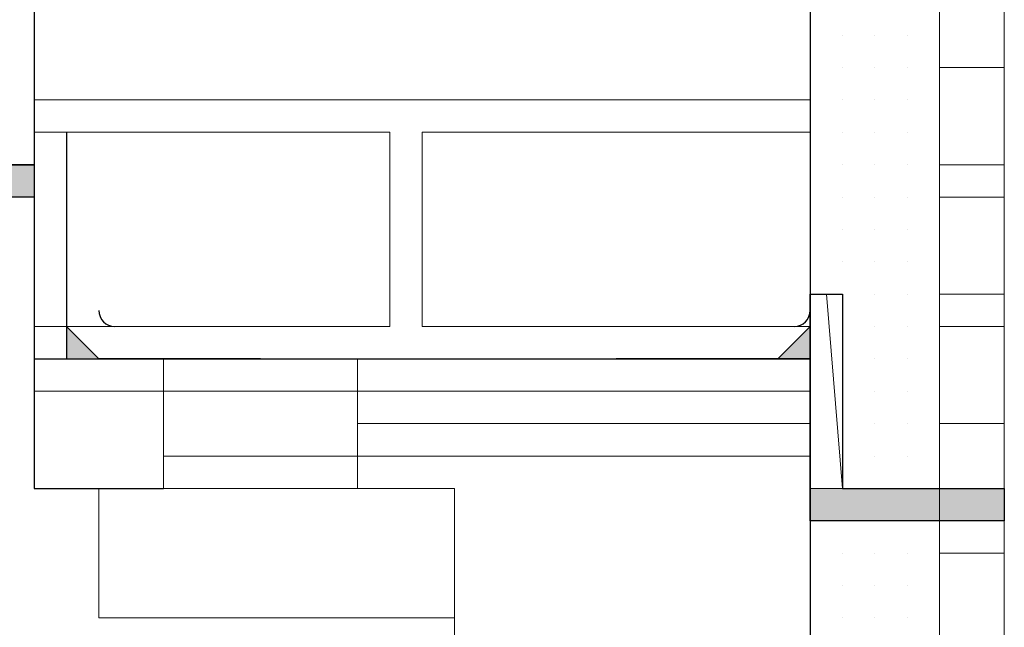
# Model space of a CAD drawing. Header units: metres. Extents: x 5.7 to 89.8, y 4 to 63.5.
# Tile 116 of 256: x 21.823 to 22.116, y 51.02 to 51.201. Entities that reach past the tile are written whole.
import ezdxf

# ---------------------------------------------------------------- set-up
doc = ezdxf.new("R2010")
doc.units = ezdxf.units.M
doc.header["$MEASUREMENT"] = 0
for name, color, linetype in [('PDF17_6', 7, 'Continuous'), ('PDF17_beam-A', 7, 'Continuous'), ('PDF17_hatch-borshi', 7, 'Continuous'), ('PDF17_kaff', 7, 'Continuous'), ('PDF17_textt', 7, 'Continuous'), ('PDF17_wall', 7, 'Continuous'), ('PDF17_WIN', 7, 'Continuous')]:
    doc.layers.add(name, color=color, linetype=linetype)

msp = doc.modelspace()

# ---------------------------------------------------------------- linework, layer by layer
at = {"layer": 'PDF17_6', "lineweight": 25}
for points in [[(21.83714080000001, 51.16735520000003), (21.83714080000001, 51.09993680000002), (21.89492800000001, 51.09993680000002), (21.84677200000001, 51.09993680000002)], [(21.83714080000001, 51.16735520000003), (21.83714080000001, 51.16735520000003)], [(22.05865840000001, 51.16735520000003), (22.05865840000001, 51.09993680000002), (22.00087120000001, 51.09993680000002), (22.04902720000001, 51.09993680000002)], [(22.05865840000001, 51.16735520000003), (22.05865840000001, 51.16735520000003)], [(21.83714080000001, 51.15772400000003), (21.83714080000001, 51.10956800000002)], [(21.83714080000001, 51.15772400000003), (21.83714080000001, 51.15772400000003)], [(22.05865840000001, 51.15772400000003), (22.05865840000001, 51.10956800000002)], [(22.05865840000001, 51.15772400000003), (22.05865840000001, 51.15772400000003)], [(22.06828960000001, 51.11919920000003), (22.06828960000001, 51.11919920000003)], [(21.89492800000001, 51.09993680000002), (21.89492800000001, 51.09993680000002)], [(22.00087120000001, 51.09993680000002), (22.00087120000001, 51.09993680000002)], [(22.11644560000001, 51.06141200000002), (22.11644560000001, 51.06141200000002)]]:
    msp.add_lwpolyline(points, dxfattribs=at)
at = {"layer": 'PDF17_6', "lineweight": 0}
for points in [[(21.83714080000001, 51.15772400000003), (21.83714080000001, 51.15772400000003), (21.83714080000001, 51.15772400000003)], [(21.83714080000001, 51.15772400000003), (21.83714080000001, 51.15772400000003), (21.83714080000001, 51.15772400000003)], [(22.05865840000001, 51.15772400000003), (22.05865840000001, 51.15772400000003), (22.05865840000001, 51.15772400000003)], [(22.05865840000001, 51.15772400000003), (22.05865840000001, 51.15772400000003), (22.05865840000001, 51.15772400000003)], [(21.83714080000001, 51.10956800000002), (21.83714080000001, 51.10956800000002), (21.83714080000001, 51.10956800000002)], [(21.83714080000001, 51.10956800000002), (21.83714080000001, 51.10956800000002), (21.83714080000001, 51.10956800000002)], [(22.05865840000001, 51.10956800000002), (22.05865840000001, 51.10956800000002), (22.05865840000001, 51.10956800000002)], [(22.05865840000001, 51.10956800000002), (22.05865840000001, 51.10956800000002), (22.05865840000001, 51.10956800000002)], [(21.89492800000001, 51.09993680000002), (21.83714080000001, 51.09993680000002), (21.89492800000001, 51.09993680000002)], [(21.89492800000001, 51.09993680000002), (21.83714080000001, 51.09993680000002), (21.89492800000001, 51.09993680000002)], [(22.00087120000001, 51.09993680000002), (22.05865840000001, 51.09993680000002), (22.00087120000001, 51.09993680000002)], [(22.00087120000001, 51.09993680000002), (22.05865840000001, 51.09993680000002), (22.00087120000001, 51.09993680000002)]]:
    msp.add_lwpolyline(points, dxfattribs=at)
at = {"layer": 'PDF17_6', "lineweight": 25}
msp.add_lwpolyline([(22.11644560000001, 51.06141200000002), (22.11644560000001, 51.05178080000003), (22.05865840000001, 51.05178080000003), (22.05865840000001, 51.11919920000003), (22.06828960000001, 51.11919920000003), (22.06828960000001, 51.06141200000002)], close=True, dxfattribs=at)
at = {"layer": 'PDF17_6', "lineweight": 0}
for points in [[(21.84677200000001, 51.09993680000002), (21.83714080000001, 51.10956800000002), (21.84677200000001, 51.09993680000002)], [(22.04902720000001, 51.09993680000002), (22.05865840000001, 51.10956800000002), (22.04902720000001, 51.09993680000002)]]:
    msp.add_lwpolyline(points, close=True, dxfattribs=at)
at = {"layer": 'PDF17_6', "lineweight": 25}
for centre, radius, start, end in [((21.85158762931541, 51.11438362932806), 0.004815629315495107, 180.0003489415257, 269.9996512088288), ((22.0538427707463, 51.11438362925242), 0.004815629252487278, 270.0003480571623, 359.9996519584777)]:
    msp.add_arc(centre, radius, start, end, dxfattribs=at)
at = {"layer": 'PDF17_6', "transparency": 33554559}
for points in [[(21.83714080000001, 51.16735520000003), (21.83714080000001, 51.15772400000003), (21.83714080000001, 51.15772400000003)], [(21.83714080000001, 51.15772400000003), (21.83714080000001, 51.15772400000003), (21.83714080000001, 51.16735520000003)], [(22.05865840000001, 51.16735520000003), (22.05865840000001, 51.15772400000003), (22.05865840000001, 51.15772400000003)], [(22.05865840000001, 51.15772400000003), (22.05865840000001, 51.15772400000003), (22.05865840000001, 51.16735520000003)], [(21.83714080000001, 51.15772400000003), (21.83714080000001, 51.10956800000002), (21.83714080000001, 51.10956800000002)], [(21.83714080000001, 51.10956800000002), (21.83714080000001, 51.10956800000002), (21.83714080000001, 51.15772400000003)], [(22.05865840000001, 51.15772400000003), (22.05865840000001, 51.10956800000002), (22.05865840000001, 51.10956800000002)], [(22.05865840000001, 51.10956800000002), (22.05865840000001, 51.10956800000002), (22.05865840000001, 51.15772400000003)], [(21.83714080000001, 51.09993680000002), (21.84677200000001, 51.09993680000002), (21.83714080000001, 51.10956800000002)], [(22.05865840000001, 51.09993680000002), (22.04902720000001, 51.09993680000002), (22.05865840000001, 51.10956800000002)], [(21.83714080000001, 51.09993680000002), (21.89492800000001, 51.09993680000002), (21.89492800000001, 51.09993680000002)], [(21.89492800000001, 51.09993680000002), (21.89492800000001, 51.09993680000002), (21.83714080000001, 51.09993680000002)], [(21.83714080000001, 51.09993680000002), (21.89492800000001, 51.09993680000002), (21.89492800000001, 51.09993680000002)], [(21.89492800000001, 51.09993680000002), (21.89492800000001, 51.09993680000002), (21.83714080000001, 51.09993680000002)], [(22.05865840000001, 51.09993680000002), (22.00087120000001, 51.09993680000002), (22.00087120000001, 51.09993680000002)], [(22.00087120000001, 51.09993680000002), (22.00087120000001, 51.09993680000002), (22.05865840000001, 51.09993680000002)], [(22.05865840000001, 51.09993680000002), (22.00087120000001, 51.09993680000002), (22.00087120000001, 51.09993680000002)], [(22.00087120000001, 51.09993680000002), (22.00087120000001, 51.09993680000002), (22.05865840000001, 51.09993680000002)]]:
    msp.add_solid(points, dxfattribs=at)
at = {"layer": 'PDF17_beam-A', "lineweight": 25}
for points in [[(21.82750960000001, 51.15772400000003), (11.2909768, 51.15772400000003)], [(21.82750960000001, 51.14809280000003), (11.2909768, 51.14809280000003)], [(22.11644560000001, 51.06141200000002), (22.11644560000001, 51.06141200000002)]]:
    msp.add_lwpolyline(points, dxfattribs=at)
msp.add_lwpolyline([(21.67341040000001, 51.15772400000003), (21.82750960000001, 51.15772400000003), (21.82750960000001, 51.14809280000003), (21.67341040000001, 51.14809280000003)], close=True, dxfattribs=at)
at = {"layer": 'PDF17_beam-A', "lineweight": 0}
for points in [[(22.06828960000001, 51.11919920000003), (22.05865840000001, 51.11919920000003), (22.06828960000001, 51.11919920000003)], [(22.06828960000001, 51.06141200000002), (22.06828960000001, 51.06141200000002), (22.06347400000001, 51.11919920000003)], [(22.06828960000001, 51.06141200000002), (22.05865840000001, 51.06141200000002), (22.06828960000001, 51.06141200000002)], [(22.06828960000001, 51.06141200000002), (22.05865840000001, 51.06141200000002), (22.06828960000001, 51.06141200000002)], [(22.11644560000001, 51.06141200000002), (22.05865840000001, 51.06141200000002), (22.11644560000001, 51.06141200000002)]]:
    msp.add_lwpolyline(points, dxfattribs=at)
at = {"layer": 'PDF17_beam-A', "transparency": 33554559}
for points in [[(21.67341040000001, 51.14809280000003), (21.82750960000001, 51.14809280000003), (21.67341040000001, 51.15772400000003)], [(21.82750960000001, 51.14809280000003), (21.67341040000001, 51.15772400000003), (21.82750960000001, 51.15772400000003)], [(22.05865840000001, 51.11919920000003), (22.06828960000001, 51.11919920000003), (22.06828960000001, 51.11919920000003)], [(22.06828960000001, 51.11919920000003), (22.06828960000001, 51.11919920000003), (22.05865840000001, 51.11919920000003)], [(22.05865840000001, 51.11919920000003), (22.06828960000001, 51.11919920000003), (22.06828960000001, 51.11919920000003)], [(22.05865840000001, 51.06141200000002), (22.11644560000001, 51.06141200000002), (22.11644560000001, 51.06141200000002)], [(22.11644560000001, 51.06141200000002), (22.11644560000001, 51.06141200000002), (22.05865840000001, 51.06141200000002)], [(22.05865840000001, 51.06141200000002), (22.11644560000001, 51.06141200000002), (22.11644560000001, 51.06141200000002)], [(22.05865840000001, 51.05178080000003), (22.11644560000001, 51.05178080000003), (22.05865840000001, 51.06141200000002)], [(22.11644560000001, 51.05178080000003), (22.05865840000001, 51.06141200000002), (22.11644560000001, 51.06141200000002)]]:
    msp.add_solid(points, dxfattribs=at)
at = {"layer": 'PDF17_hatch-borshi', "lineweight": 18}
for points in [[(22.06828960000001, 51.19624880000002), (22.06828960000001, 51.19624880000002)], [(22.06828960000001, 51.19624880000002), (22.06828960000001, 51.19624880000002)], [(22.07792080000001, 51.19624880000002), (22.07792080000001, 51.19624880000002)], [(22.07792080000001, 51.19624880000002), (22.07792080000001, 51.19624880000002)], [(22.07792080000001, 51.19624880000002), (22.07792080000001, 51.19624880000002)], [(22.08755200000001, 51.19624880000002), (22.08755200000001, 51.19624880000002)], [(22.08755200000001, 51.19624880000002), (22.08755200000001, 51.19624880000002)], [(22.08755200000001, 51.19624880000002), (22.08755200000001, 51.19624880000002)], [(22.06828960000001, 51.18661760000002), (22.06828960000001, 51.18661760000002)], [(22.06828960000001, 51.18661760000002), (22.06828960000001, 51.18661760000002)], [(22.06828960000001, 51.18661760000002), (22.06828960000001, 51.18661760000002)], [(22.06828960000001, 51.18661760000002), (22.06828960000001, 51.18661760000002)], [(22.07792080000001, 51.18661760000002), (22.07792080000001, 51.18661760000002)], [(22.07792080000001, 51.18661760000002), (22.07792080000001, 51.18661760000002)], [(22.07792080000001, 51.18661760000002), (22.07792080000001, 51.18661760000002)], [(22.08755200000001, 51.18661760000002), (22.08755200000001, 51.18661760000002)], [(22.08755200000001, 51.18661760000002), (22.08755200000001, 51.18661760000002)], [(22.05865840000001, 51.17698640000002), (21.82750960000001, 51.17698640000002)], [(21.95271520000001, 51.17698640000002), (21.95271520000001, 51.17698640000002)], [(21.96234640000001, 51.17698640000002), (21.96234640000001, 51.17698640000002)], [(21.97197760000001, 51.17698640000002), (21.97197760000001, 51.17698640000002)], [(22.00087120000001, 51.17698640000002), (22.00087120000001, 51.17698640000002)], [(22.02013360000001, 51.17698640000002), (22.02013360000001, 51.17698640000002)], [(22.03939600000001, 51.17698640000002), (22.03939600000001, 51.17698640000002)], [(22.06828960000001, 51.17698640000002), (22.06828960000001, 51.17698640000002)], [(22.06828960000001, 51.17698640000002), (22.06828960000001, 51.17698640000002)], [(22.06828960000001, 51.17698640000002), (22.06828960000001, 51.17698640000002)], [(22.07792080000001, 51.17698640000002), (22.07792080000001, 51.17698640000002)], [(22.07792080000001, 51.17698640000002), (22.07792080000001, 51.17698640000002)], [(22.07792080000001, 51.17698640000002), (22.07792080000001, 51.17698640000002)], [(22.07792080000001, 51.17698640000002), (22.07792080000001, 51.17698640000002)], [(22.07792080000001, 51.17698640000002), (22.07792080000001, 51.17698640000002)], [(22.08755200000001, 51.17698640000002), (22.08755200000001, 51.17698640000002)], [(22.08755200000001, 51.17698640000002), (22.08755200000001, 51.17698640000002)], [(22.08755200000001, 51.17698640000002), (22.08755200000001, 51.17698640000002)], [(21.82750960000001, 51.10956800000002), (21.93345280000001, 51.10956800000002), (21.93345280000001, 51.16735520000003), (21.82750960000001, 51.16735520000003)], [(21.83714080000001, 51.16735520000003), (21.83714080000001, 51.16735520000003)], [(21.83714080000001, 51.16735520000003), (21.83714080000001, 51.16735520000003)], [(21.84677200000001, 51.16735520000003), (21.84677200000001, 51.16735520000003)], [(21.85640320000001, 51.16735520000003), (21.85640320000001, 51.16735520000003)], [(21.86603440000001, 51.16735520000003), (21.86603440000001, 51.16735520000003)], [(21.87566560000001, 51.16735520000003), (21.87566560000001, 51.16735520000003)], [(21.88529680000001, 51.16735520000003), (21.88529680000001, 51.16735520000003)], [(21.88529680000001, 51.16735520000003), (21.88529680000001, 51.16735520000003)], [(21.89492800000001, 51.16735520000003), (21.89492800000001, 51.16735520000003)], [(21.90455920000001, 51.16735520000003), (21.90455920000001, 51.16735520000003)], [(21.90455920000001, 51.16735520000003), (21.90455920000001, 51.16735520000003)], [(21.91419040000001, 51.16735520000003), (21.91419040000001, 51.16735520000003)], [(21.91419040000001, 51.16735520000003), (21.91419040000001, 51.16735520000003)], [(21.91419040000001, 51.16735520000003), (21.91419040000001, 51.16735520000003)], [(21.92382160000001, 51.16735520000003), (21.92382160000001, 51.16735520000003)], [(21.93345280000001, 51.16735520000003), (21.93345280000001, 51.16735520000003)], [(21.93345280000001, 51.16735520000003), (21.93345280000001, 51.16735520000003)], [(22.05865840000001, 51.16735520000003), (21.94308400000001, 51.16735520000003), (21.94308400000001, 51.10956800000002), (22.05865840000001, 51.10956800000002)], [(21.94308400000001, 51.16735520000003), (21.94308400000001, 51.16735520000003)], [(21.94308400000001, 51.16735520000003), (21.94308400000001, 51.16735520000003)], [(21.94308400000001, 51.16735520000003), (21.94308400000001, 51.16735520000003)], [(21.95271520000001, 51.16735520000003), (21.95271520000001, 51.16735520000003)], [(21.95271520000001, 51.16735520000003), (21.95271520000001, 51.16735520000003)], [(21.96234640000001, 51.16735520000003), (21.96234640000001, 51.16735520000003)], [(21.97197760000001, 51.16735520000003), (21.97197760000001, 51.16735520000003)], [(21.98160880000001, 51.16735520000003), (21.98160880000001, 51.16735520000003)], [(21.99124000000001, 51.16735520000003), (21.99124000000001, 51.16735520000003)], [(22.01050240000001, 51.16735520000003), (22.01050240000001, 51.16735520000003)], [(22.02013360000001, 51.16735520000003), (22.02013360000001, 51.16735520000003)], [(22.02013360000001, 51.16735520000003), (22.02013360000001, 51.16735520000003)], [(22.02976480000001, 51.16735520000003), (22.02976480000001, 51.16735520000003)], [(22.04902720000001, 51.16735520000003), (22.04902720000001, 51.16735520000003)], [(22.04902720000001, 51.16735520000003), (22.04902720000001, 51.16735520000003)], [(22.05865840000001, 51.16735520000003), (22.05865840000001, 51.16735520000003)], [(22.05865840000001, 51.16735520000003), (22.05865840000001, 51.16735520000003)], [(22.06828960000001, 51.16735520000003), (22.06828960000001, 51.16735520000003)], [(22.06828960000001, 51.16735520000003), (22.06828960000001, 51.16735520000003)], [(22.06828960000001, 51.16735520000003), (22.06828960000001, 51.16735520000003)], [(22.06828960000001, 51.16735520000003), (22.06828960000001, 51.16735520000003)], [(22.07792080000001, 51.16735520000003), (22.07792080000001, 51.16735520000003)], [(22.07792080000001, 51.16735520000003), (22.07792080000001, 51.16735520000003)], [(22.07792080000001, 51.16735520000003), (22.07792080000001, 51.16735520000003)], [(22.07792080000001, 51.16735520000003), (22.07792080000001, 51.16735520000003)], [(22.08755200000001, 51.16735520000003), (22.08755200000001, 51.16735520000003)], [(22.08755200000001, 51.16735520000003), (22.08755200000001, 51.16735520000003)], [(22.08755200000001, 51.16735520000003), (22.08755200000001, 51.16735520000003)], [(22.06828960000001, 51.15772400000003), (22.06828960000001, 51.15772400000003)], [(22.06828960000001, 51.15772400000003), (22.06828960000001, 51.15772400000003)], [(22.06828960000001, 51.15772400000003), (22.06828960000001, 51.15772400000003)], [(22.07792080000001, 51.15772400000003), (22.07792080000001, 51.15772400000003)], [(22.07792080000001, 51.15772400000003), (22.07792080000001, 51.15772400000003)], [(22.07792080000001, 51.15772400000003), (22.07792080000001, 51.15772400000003)], [(22.08755200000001, 51.15772400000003), (22.08755200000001, 51.15772400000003)], [(22.08755200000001, 51.15772400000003), (22.08755200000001, 51.15772400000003)], [(21.94308400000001, 51.14809280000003), (21.94308400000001, 51.14809280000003)], [(21.94308400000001, 51.14809280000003), (21.94308400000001, 51.14809280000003)], [(21.94308400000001, 51.14809280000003), (21.94308400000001, 51.14809280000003)], [(22.06828960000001, 51.14809280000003), (22.06828960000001, 51.14809280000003)], [(22.06828960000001, 51.14809280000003), (22.06828960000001, 51.14809280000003)], [(22.06828960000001, 51.14809280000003), (22.06828960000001, 51.14809280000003)], [(22.06828960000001, 51.14809280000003), (22.06828960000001, 51.14809280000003)], [(22.07792080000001, 51.14809280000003), (22.07792080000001, 51.14809280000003)], [(22.07792080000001, 51.14809280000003), (22.07792080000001, 51.14809280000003)], [(22.07792080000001, 51.14809280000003), (22.07792080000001, 51.14809280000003)], [(22.08755200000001, 51.14809280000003), (22.08755200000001, 51.14809280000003)], [(22.08755200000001, 51.14809280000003), (22.08755200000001, 51.14809280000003)], [(22.08755200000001, 51.14809280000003), (22.08755200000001, 51.14809280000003)], [(21.93345280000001, 51.13846160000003), (21.93345280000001, 51.13846160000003)], [(22.05865840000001, 51.13846160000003), (22.05865840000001, 51.13846160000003)], [(22.05865840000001, 51.13846160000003), (22.05865840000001, 51.13846160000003)], [(22.06828960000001, 51.13846160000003), (22.06828960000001, 51.13846160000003)], [(22.06828960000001, 51.13846160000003), (22.06828960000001, 51.13846160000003)], [(22.06828960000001, 51.13846160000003), (22.06828960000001, 51.13846160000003)], [(22.06828960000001, 51.13846160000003), (22.06828960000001, 51.13846160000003)], [(22.06828960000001, 51.13846160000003), (22.06828960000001, 51.13846160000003)], [(22.07792080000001, 51.13846160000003), (22.07792080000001, 51.13846160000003)], [(22.07792080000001, 51.13846160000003), (22.07792080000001, 51.13846160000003)], [(22.07792080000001, 51.13846160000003), (22.07792080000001, 51.13846160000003)], [(22.08755200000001, 51.13846160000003), (22.08755200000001, 51.13846160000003)], [(22.08755200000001, 51.13846160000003), (22.08755200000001, 51.13846160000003)], [(22.08755200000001, 51.13846160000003), (22.08755200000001, 51.13846160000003)], [(22.08755200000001, 51.13846160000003), (22.08755200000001, 51.13846160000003)], [(21.94308400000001, 51.12883040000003), (21.94308400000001, 51.12883040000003)], [(21.94308400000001, 51.12883040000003), (21.94308400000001, 51.12883040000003)], [(22.05865840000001, 51.12883040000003), (22.05865840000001, 51.12883040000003)], [(22.06828960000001, 51.12883040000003), (22.06828960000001, 51.12883040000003)], [(22.06828960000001, 51.12883040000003), (22.06828960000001, 51.12883040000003)], [(22.07792080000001, 51.12883040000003), (22.07792080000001, 51.12883040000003)], [(22.07792080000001, 51.12883040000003), (22.07792080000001, 51.12883040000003)], [(22.08755200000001, 51.12883040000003), (22.08755200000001, 51.12883040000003)], [(22.08755200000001, 51.12883040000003), (22.08755200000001, 51.12883040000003)], [(22.08755200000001, 51.12883040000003), (22.08755200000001, 51.12883040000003)], [(22.05865840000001, 51.11919920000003), (22.05865840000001, 51.11919920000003)], [(22.06828960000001, 51.11919920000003), (22.06828960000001, 51.11919920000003)], [(22.06828960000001, 51.11919920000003), (22.06828960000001, 51.11919920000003)], [(22.06828960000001, 51.11919920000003), (22.06828960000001, 51.11919920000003)], [(22.06828960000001, 51.11919920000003), (22.06828960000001, 51.11919920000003)], [(22.07792080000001, 51.11919920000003), (22.07792080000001, 51.11919920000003)], [(22.07792080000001, 51.11919920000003), (22.07792080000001, 51.11919920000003)], [(22.07792080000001, 51.11919920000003), (22.07792080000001, 51.11919920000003)], [(22.08755200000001, 51.11919920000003), (22.08755200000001, 51.11919920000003)], [(22.08755200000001, 51.11919920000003), (22.08755200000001, 51.11919920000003)], [(22.08755200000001, 51.11919920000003), (22.08755200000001, 51.11919920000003)], [(21.84677200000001, 51.10956800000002), (21.84677200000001, 51.10956800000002)], [(21.87566560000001, 51.10956800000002), (21.87566560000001, 51.10956800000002)], [(21.91419040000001, 51.10956800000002), (21.91419040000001, 51.10956800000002)], [(21.91419040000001, 51.10956800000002), (21.91419040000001, 51.10956800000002)], [(21.93345280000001, 51.10956800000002), (21.93345280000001, 51.10956800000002)], [(21.94308400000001, 51.10956800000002), (21.94308400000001, 51.10956800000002)], [(21.94308400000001, 51.10956800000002), (21.94308400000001, 51.10956800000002)], [(21.94308400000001, 51.10956800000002), (21.94308400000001, 51.10956800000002)], [(21.95271520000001, 51.10956800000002), (21.95271520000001, 51.10956800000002)], [(21.95271520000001, 51.10956800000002), (21.95271520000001, 51.10956800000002)], [(21.95271520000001, 51.10956800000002), (21.95271520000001, 51.10956800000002)], [(21.96234640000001, 51.10956800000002), (21.96234640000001, 51.10956800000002)], [(21.97197760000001, 51.10956800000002), (21.97197760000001, 51.10956800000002)], [(21.98160880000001, 51.10956800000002), (21.98160880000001, 51.10956800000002)], [(21.98160880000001, 51.10956800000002), (21.98160880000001, 51.10956800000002)], [(21.98160880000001, 51.10956800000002), (21.98160880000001, 51.10956800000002)], [(22.00087120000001, 51.10956800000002), (22.00087120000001, 51.10956800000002)], [(22.02013360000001, 51.10956800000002), (22.02013360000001, 51.10956800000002)], [(22.02013360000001, 51.10956800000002), (22.02013360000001, 51.10956800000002)], [(22.04902720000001, 51.10956800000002), (22.04902720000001, 51.10956800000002)], [(22.05865840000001, 51.10956800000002), (22.05865840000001, 51.10956800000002)], [(22.05865840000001, 51.10956800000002), (22.05865840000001, 51.10956800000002)], [(22.06828960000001, 51.10956800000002), (22.06828960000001, 51.10956800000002)], [(22.06828960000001, 51.10956800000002), (22.06828960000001, 51.10956800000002)], [(22.06828960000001, 51.10956800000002), (22.06828960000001, 51.10956800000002)], [(22.06828960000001, 51.10956800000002), (22.06828960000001, 51.10956800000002)], [(22.07792080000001, 51.10956800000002), (22.07792080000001, 51.10956800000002)], [(22.07792080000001, 51.10956800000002), (22.07792080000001, 51.10956800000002)], [(22.07792080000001, 51.10956800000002), (22.07792080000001, 51.10956800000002)], [(22.07792080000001, 51.10956800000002), (22.07792080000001, 51.10956800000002)], [(22.08755200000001, 51.10956800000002), (22.08755200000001, 51.10956800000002)], [(22.08755200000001, 51.10956800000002), (22.08755200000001, 51.10956800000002)], [(22.08755200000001, 51.10956800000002), (22.08755200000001, 51.10956800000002)], [(22.08755200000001, 51.10956800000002), (22.08755200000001, 51.10956800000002)], [(21.82750960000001, 51.09993680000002), (22.05865840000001, 51.09993680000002)], [(21.83714080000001, 51.09993680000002), (21.83714080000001, 51.09993680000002)], [(21.85640320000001, 51.09993680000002), (21.85640320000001, 51.09993680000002)], [(21.85640320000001, 51.09993680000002), (21.85640320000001, 51.09993680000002)], [(21.86603440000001, 51.09993680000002), (21.86603440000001, 51.09993680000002)], [(21.88529680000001, 51.09993680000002), (21.88529680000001, 51.09993680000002)], [(21.88529680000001, 51.09993680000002), (21.88529680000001, 51.09993680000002)], [(21.88529680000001, 51.09993680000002), (21.88529680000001, 51.09993680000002)], [(21.89492800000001, 51.09993680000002), (21.89492800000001, 51.09993680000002)], [(21.90455920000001, 51.09993680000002), (21.90455920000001, 51.09993680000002)], [(21.91419040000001, 51.09993680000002), (21.91419040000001, 51.09993680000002)], [(21.92382160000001, 51.09993680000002), (21.92382160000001, 51.09993680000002)], [(21.92382160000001, 51.09993680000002), (21.92382160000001, 51.09993680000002)], [(21.93345280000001, 51.09993680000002), (21.93345280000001, 51.09993680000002)], [(21.93345280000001, 51.09993680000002), (21.93345280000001, 51.09993680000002)], [(21.93345280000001, 51.09993680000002), (21.93345280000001, 51.09993680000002)], [(21.94308400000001, 51.09993680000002), (21.94308400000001, 51.09993680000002)], [(21.96234640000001, 51.09993680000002), (21.96234640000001, 51.09993680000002)], [(21.96234640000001, 51.09993680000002), (21.96234640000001, 51.09993680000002)], [(21.96234640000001, 51.09993680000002), (21.96234640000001, 51.09993680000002)], [(21.98160880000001, 51.09993680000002), (21.98160880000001, 51.09993680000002)], [(21.99124000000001, 51.09993680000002), (21.99124000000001, 51.09993680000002)], [(21.99124000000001, 51.09993680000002), (21.99124000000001, 51.09993680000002)], [(22.01050240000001, 51.09993680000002), (22.01050240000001, 51.09993680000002)], [(22.01050240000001, 51.09993680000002), (22.01050240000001, 51.09993680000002)], [(22.02013360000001, 51.09993680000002), (22.02013360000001, 51.09993680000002)], [(22.02013360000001, 51.09993680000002), (22.02013360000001, 51.09993680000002)], [(22.02976480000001, 51.09993680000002), (22.02976480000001, 51.09993680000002)], [(22.03939600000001, 51.09993680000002), (22.03939600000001, 51.09993680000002)], [(22.03939600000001, 51.09993680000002), (22.03939600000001, 51.09993680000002)], [(22.04902720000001, 51.09993680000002), (22.04902720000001, 51.09993680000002)], [(22.05865840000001, 51.09993680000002), (22.05865840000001, 51.09993680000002)], [(22.05865840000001, 51.09993680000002), (22.05865840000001, 51.09993680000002)], [(22.05865840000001, 51.09993680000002), (22.05865840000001, 51.09993680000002)], [(22.06828960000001, 51.09993680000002), (22.06828960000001, 51.09993680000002)], [(22.06828960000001, 51.09993680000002), (22.06828960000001, 51.09993680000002)], [(22.06828960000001, 51.09993680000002), (22.06828960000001, 51.09993680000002)], [(22.07792080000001, 51.09993680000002), (22.07792080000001, 51.09993680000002)], [(22.07792080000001, 51.09993680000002), (22.07792080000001, 51.09993680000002)], [(22.08755200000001, 51.09993680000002), (22.08755200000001, 51.09993680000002)], [(22.08755200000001, 51.09993680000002), (22.08755200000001, 51.09993680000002)], [(22.08755200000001, 51.09993680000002), (22.08755200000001, 51.09993680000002)], [(21.82750960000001, 51.09030560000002), (22.05865840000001, 51.09030560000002)], [(21.92382160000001, 51.09030560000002), (21.92382160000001, 51.09030560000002)], [(21.93345280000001, 51.09030560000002), (21.93345280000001, 51.09030560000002)], [(21.94308400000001, 51.09030560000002), (21.94308400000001, 51.09030560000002)], [(21.95271520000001, 51.09030560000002), (21.95271520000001, 51.09030560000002)], [(21.96234640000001, 51.09030560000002), (21.96234640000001, 51.09030560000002)], [(21.96234640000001, 51.09030560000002), (21.96234640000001, 51.09030560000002)], [(21.96234640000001, 51.09030560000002), (21.96234640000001, 51.09030560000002)], [(21.98160880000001, 51.09030560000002), (21.98160880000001, 51.09030560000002)], [(21.99124000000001, 51.09030560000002), (21.99124000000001, 51.09030560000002)], [(21.99124000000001, 51.09030560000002), (21.99124000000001, 51.09030560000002)], [(21.99124000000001, 51.09030560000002), (21.99124000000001, 51.09030560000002)], [(22.00087120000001, 51.09030560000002), (22.00087120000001, 51.09030560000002)], [(22.00087120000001, 51.09030560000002), (22.00087120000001, 51.09030560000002)], [(22.00087120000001, 51.09030560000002), (22.00087120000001, 51.09030560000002)], [(22.01050240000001, 51.09030560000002), (22.01050240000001, 51.09030560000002)], [(22.01050240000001, 51.09030560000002), (22.01050240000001, 51.09030560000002)], [(22.02013360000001, 51.09030560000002), (22.02013360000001, 51.09030560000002)], [(22.02013360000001, 51.09030560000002), (22.02013360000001, 51.09030560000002)], [(22.02976480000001, 51.09030560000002), (22.02976480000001, 51.09030560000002)], [(22.02976480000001, 51.09030560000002), (22.02976480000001, 51.09030560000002)], [(22.02976480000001, 51.09030560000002), (22.02976480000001, 51.09030560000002)], [(22.02976480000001, 51.09030560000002), (22.02976480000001, 51.09030560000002)], [(22.03939600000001, 51.09030560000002), (22.03939600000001, 51.09030560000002)], [(22.04902720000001, 51.09030560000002), (22.04902720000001, 51.09030560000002)], [(22.04902720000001, 51.09030560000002), (22.04902720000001, 51.09030560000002)], [(22.05865840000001, 51.09030560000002), (22.05865840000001, 51.09030560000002)], [(22.05865840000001, 51.09030560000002), (22.05865840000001, 51.09030560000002)], [(22.05865840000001, 51.09030560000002), (22.05865840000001, 51.09030560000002)], [(22.05865840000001, 51.09030560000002), (22.05865840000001, 51.09030560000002)], [(22.05865840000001, 51.09030560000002), (22.05865840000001, 51.09030560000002)], [(22.06828960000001, 51.09030560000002), (22.06828960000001, 51.09030560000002)], [(22.06828960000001, 51.09030560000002), (22.06828960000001, 51.09030560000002)], [(22.06828960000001, 51.09030560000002), (22.06828960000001, 51.09030560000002)], [(22.06828960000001, 51.09030560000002), (22.06828960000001, 51.09030560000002)], [(22.07792080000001, 51.09030560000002), (22.07792080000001, 51.09030560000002)], [(22.07792080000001, 51.09030560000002), (22.07792080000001, 51.09030560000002)], [(22.07792080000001, 51.09030560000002), (22.07792080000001, 51.09030560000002)], [(22.08755200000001, 51.09030560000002), (22.08755200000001, 51.09030560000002)], [(22.08755200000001, 51.09030560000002), (22.08755200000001, 51.09030560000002)], [(22.08755200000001, 51.09030560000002), (22.08755200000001, 51.09030560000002)], [(21.93345280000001, 51.08067440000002), (21.93345280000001, 51.08067440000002)], [(21.93345280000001, 51.08067440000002), (21.93345280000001, 51.08067440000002)], [(21.95271520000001, 51.08067440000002), (21.95271520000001, 51.08067440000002)], [(21.97197760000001, 51.08067440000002), (21.97197760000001, 51.08067440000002)], [(21.97197760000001, 51.08067440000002), (21.97197760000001, 51.08067440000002)], [(21.98160880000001, 51.08067440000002), (21.98160880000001, 51.08067440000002)], [(21.98160880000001, 51.08067440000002), (21.98160880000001, 51.08067440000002)], [(21.99124000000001, 51.08067440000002), (21.99124000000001, 51.08067440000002)], [(22.00087120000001, 51.08067440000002), (22.00087120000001, 51.08067440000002)], [(22.00087120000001, 51.08067440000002), (22.00087120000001, 51.08067440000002)], [(22.02013360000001, 51.08067440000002), (22.02013360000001, 51.08067440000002)], [(22.03939600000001, 51.08067440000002), (22.03939600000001, 51.08067440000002)], [(22.04902720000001, 51.08067440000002), (22.04902720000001, 51.08067440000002)], [(22.06828960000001, 51.08067440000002), (22.06828960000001, 51.08067440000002)], [(22.06828960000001, 51.08067440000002), (22.06828960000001, 51.08067440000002)], [(22.06828960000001, 51.08067440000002), (22.06828960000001, 51.08067440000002)], [(22.07792080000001, 51.08067440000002), (22.07792080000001, 51.08067440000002)], [(22.07792080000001, 51.08067440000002), (22.07792080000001, 51.08067440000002)], [(22.07792080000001, 51.08067440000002), (22.07792080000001, 51.08067440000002)], [(22.08755200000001, 51.08067440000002), (22.08755200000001, 51.08067440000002)], [(22.08755200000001, 51.08067440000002), (22.08755200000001, 51.08067440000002)], [(22.08755200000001, 51.08067440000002), (22.08755200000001, 51.08067440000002)], [(22.05865840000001, 51.07104320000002), (22.05865840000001, 51.07104320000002)], [(22.06828960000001, 51.07104320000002), (22.06828960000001, 51.07104320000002)], [(22.06828960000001, 51.07104320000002), (22.06828960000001, 51.07104320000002)], [(22.06828960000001, 51.07104320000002), (22.06828960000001, 51.07104320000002)], [(22.07792080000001, 51.07104320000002), (22.07792080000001, 51.07104320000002)], [(22.07792080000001, 51.07104320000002), (22.07792080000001, 51.07104320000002)], [(22.08755200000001, 51.07104320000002), (22.08755200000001, 51.07104320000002)], [(22.08755200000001, 51.07104320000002), (22.08755200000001, 51.07104320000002)], [(22.08755200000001, 51.07104320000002), (22.08755200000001, 51.07104320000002)], [(22.08755200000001, 51.07104320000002), (22.08755200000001, 51.07104320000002)], [(22.05865840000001, 51.06141200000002), (22.05865840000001, 51.06141200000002)], [(22.06828960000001, 51.06141200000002), (22.06828960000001, 51.06141200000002)], [(22.06828960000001, 51.06141200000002), (22.06828960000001, 51.06141200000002)], [(22.06828960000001, 51.06141200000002), (22.06828960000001, 51.06141200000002)], [(22.07792080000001, 51.06141200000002), (22.07792080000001, 51.06141200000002)], [(22.07792080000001, 51.06141200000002), (22.07792080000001, 51.06141200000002)], [(22.07792080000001, 51.06141200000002), (22.07792080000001, 51.06141200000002)], [(22.07792080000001, 51.06141200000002), (22.07792080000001, 51.06141200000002)], [(22.08755200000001, 51.06141200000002), (22.08755200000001, 51.06141200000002)], [(22.08755200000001, 51.06141200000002), (22.08755200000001, 51.06141200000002)], [(22.05865840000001, 51.05178080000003), (22.05865840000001, 51.05178080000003)], [(22.05865840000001, 51.05178080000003), (22.05865840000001, 51.05178080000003)], [(22.06828960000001, 51.05178080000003), (22.06828960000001, 51.05178080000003)], [(22.06828960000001, 51.05178080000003), (22.06828960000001, 51.05178080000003)], [(22.06828960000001, 51.05178080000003), (22.06828960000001, 51.05178080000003)], [(22.07792080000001, 51.05178080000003), (22.07792080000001, 51.05178080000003)], [(22.07792080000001, 51.05178080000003), (22.07792080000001, 51.05178080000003)], [(22.08755200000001, 51.05178080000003), (22.08755200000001, 51.05178080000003)], [(22.08755200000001, 51.05178080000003), (22.08755200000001, 51.05178080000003)], [(22.08755200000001, 51.05178080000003), (22.08755200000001, 51.05178080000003)], [(22.05865840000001, 51.04214960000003), (22.05865840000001, 51.04214960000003)], [(22.06828960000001, 51.04214960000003), (22.06828960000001, 51.04214960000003)], [(22.06828960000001, 51.04214960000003), (22.06828960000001, 51.04214960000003)], [(22.06828960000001, 51.04214960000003), (22.06828960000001, 51.04214960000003)], [(22.06828960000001, 51.04214960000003), (22.06828960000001, 51.04214960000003)], [(22.06828960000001, 51.04214960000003), (22.06828960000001, 51.04214960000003)], [(22.07792080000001, 51.04214960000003), (22.07792080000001, 51.04214960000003)], [(22.07792080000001, 51.04214960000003), (22.07792080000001, 51.04214960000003)], [(22.07792080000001, 51.04214960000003), (22.07792080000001, 51.04214960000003)], [(22.07792080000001, 51.04214960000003), (22.07792080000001, 51.04214960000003)], [(22.08755200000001, 51.04214960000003), (22.08755200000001, 51.04214960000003)], [(22.08755200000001, 51.04214960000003), (22.08755200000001, 51.04214960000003)], [(22.08755200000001, 51.04214960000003), (22.08755200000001, 51.04214960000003)], [(22.05865840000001, 51.03251840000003), (22.05865840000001, 51.03251840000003)], [(22.06828960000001, 51.03251840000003), (22.06828960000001, 51.03251840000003)], [(22.06828960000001, 51.03251840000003), (22.06828960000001, 51.03251840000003)], [(22.06828960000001, 51.03251840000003), (22.06828960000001, 51.03251840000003)], [(22.06828960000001, 51.03251840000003), (22.06828960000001, 51.03251840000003)], [(22.07792080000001, 51.03251840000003), (22.07792080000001, 51.03251840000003)], [(22.07792080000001, 51.03251840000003), (22.07792080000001, 51.03251840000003)], [(22.08755200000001, 51.03251840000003), (22.08755200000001, 51.03251840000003)], [(22.08755200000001, 51.03251840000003), (22.08755200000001, 51.03251840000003)], [(22.08755200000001, 51.03251840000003), (22.08755200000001, 51.03251840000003)], [(22.05865840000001, 51.02288720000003), (22.05865840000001, 51.02288720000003)], [(22.06828960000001, 51.02288720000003), (22.06828960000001, 51.02288720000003)], [(22.06828960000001, 51.02288720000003), (22.06828960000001, 51.02288720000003)], [(22.06828960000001, 51.02288720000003), (22.06828960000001, 51.02288720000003)], [(22.06828960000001, 51.02288720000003), (22.06828960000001, 51.02288720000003)], [(22.07792080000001, 51.02288720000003), (22.07792080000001, 51.02288720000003)], [(22.07792080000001, 51.02288720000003), (22.07792080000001, 51.02288720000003)], [(22.07792080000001, 51.02288720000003), (22.07792080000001, 51.02288720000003)], [(22.07792080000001, 51.02288720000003), (22.07792080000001, 51.02288720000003)], [(22.08755200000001, 51.02288720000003), (22.08755200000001, 51.02288720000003)], [(22.08755200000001, 51.02288720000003), (22.08755200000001, 51.02288720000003)], [(22.08755200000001, 51.02288720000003), (22.08755200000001, 51.02288720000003)]]:
    msp.add_lwpolyline(points, dxfattribs=at)
at = {"layer": 'PDF17_kaff', "lineweight": 20}
for points in [[(22.09718320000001, 52.07268800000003), (22.09718320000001, 50.17534160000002), (22.11644560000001, 50.17534160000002), (22.11644560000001, 50.22349760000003), (22.09718320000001, 50.22349760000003), (22.11644560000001, 50.22349760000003), (22.11644560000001, 50.25239120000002)], [(22.11644560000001, 51.33108560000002), (22.09718320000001, 51.33108560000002), (22.11644560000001, 51.33108560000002), (22.11644560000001, 51.29256080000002), (22.09718320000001, 51.29256080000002), (22.11644560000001, 51.29256080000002), (22.09718320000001, 51.29256080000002), (22.11644560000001, 51.29256080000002), (22.11644560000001, 51.26366720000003), (22.09718320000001, 51.26366720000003), (22.11644560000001, 51.26366720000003), (22.11644560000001, 51.25403600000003), (22.11644560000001, 51.22514240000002), (22.09718320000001, 51.22514240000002), (22.11644560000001, 51.22514240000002), (22.11644560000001, 51.21551120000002), (22.11644560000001, 51.18661760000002), (22.09718320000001, 51.18661760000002)], [(22.09718320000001, 51.04214960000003), (22.11644560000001, 51.04214960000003), (22.11644560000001, 51.08067440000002), (22.09718320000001, 51.08067440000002), (22.11644560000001, 51.08067440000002), (22.09718320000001, 51.08067440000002), (22.11644560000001, 51.08067440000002), (22.11644560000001, 51.10956800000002), (22.11644560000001, 51.11919920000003), (22.09718320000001, 51.11919920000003), (22.11644560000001, 51.11919920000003), (22.11644560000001, 51.14809280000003), (22.11644560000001, 51.15772400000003), (22.09718320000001, 51.15772400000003), (22.11644560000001, 51.15772400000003), (22.11644560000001, 51.18661760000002), (22.09718320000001, 51.18661760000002), (22.11644560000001, 51.18661760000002)], [(22.09718320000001, 51.14809280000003), (22.11644560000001, 51.14809280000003)], [(22.09718320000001, 51.10956800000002), (22.11644560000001, 51.10956800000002)], [(22.06828960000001, 51.09993680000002), (22.06828960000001, 51.07104320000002)], [(21.92382160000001, 51.08067440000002), (22.05865840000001, 51.08067440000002)], [(21.92382160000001, 51.07104320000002), (22.05865840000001, 51.07104320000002)], [(22.05865840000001, 51.05178080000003), (22.11644560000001, 51.05178080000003)], [(22.11644560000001, 51.04214960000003), (22.09718320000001, 51.04214960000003), (22.11644560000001, 51.04214960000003), (22.11644560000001, 51.01325600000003), (22.09718320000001, 51.01325600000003), (22.11644560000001, 51.01325600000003), (22.11644560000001, 51.00362480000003), (22.11644560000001, 50.97473120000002), (22.09718320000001, 50.97473120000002), (22.11644560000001, 50.97473120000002), (22.11644560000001, 50.96510000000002), (22.11644560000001, 50.93620640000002), (22.09718320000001, 50.93620640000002)]]:
    msp.add_lwpolyline(points, dxfattribs=at)
at = {"layer": 'PDF17_textt', "lineweight": 20}
for points in [[(21.92382160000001, 51.09993680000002), (21.92382160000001, 51.06141200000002), (21.86603440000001, 51.06141200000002), (21.86603440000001, 51.09993680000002)], [(21.92382160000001, 51.09030560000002), (21.92382160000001, 51.07104320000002), (21.86603440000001, 51.07104320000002), (21.86603440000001, 51.09030560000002)]]:
    msp.add_lwpolyline(points, close=True, dxfattribs=at)
at = {"layer": 'PDF17_wall', "lineweight": 30}
for points in [[(21.82750960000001, 51.35997920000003), (21.82750960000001, 51.06141200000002), (21.86603440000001, 51.06141200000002)], [(22.05865840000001, 51.35997920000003), (22.05865840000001, 45.38863520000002)]]:
    msp.add_lwpolyline(points, dxfattribs=at)
at = {"layer": 'PDF17_wall', "lineweight": 25}
msp.add_lwpolyline([(21.82750960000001, 51.09993680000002), (22.05865840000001, 51.09993680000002)], dxfattribs=at)
at = {"layer": 'PDF17_wall', "lineweight": 0}
msp.add_lwpolyline([(21.95271520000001, 51.02288720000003), (21.84677200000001, 51.02288720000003), (21.84677200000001, 51.06141200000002), (21.95271520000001, 51.06141200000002)], close=True, dxfattribs=at)
at = {"layer": 'PDF17_WIN', "lineweight": 18}
msp.add_lwpolyline([(21.95271520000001, 51.06141200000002), (21.95271520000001, 50.90731280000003), (21.95271520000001, 50.17534160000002)], dxfattribs=at)

doc.saveas('drawing.dxf')
